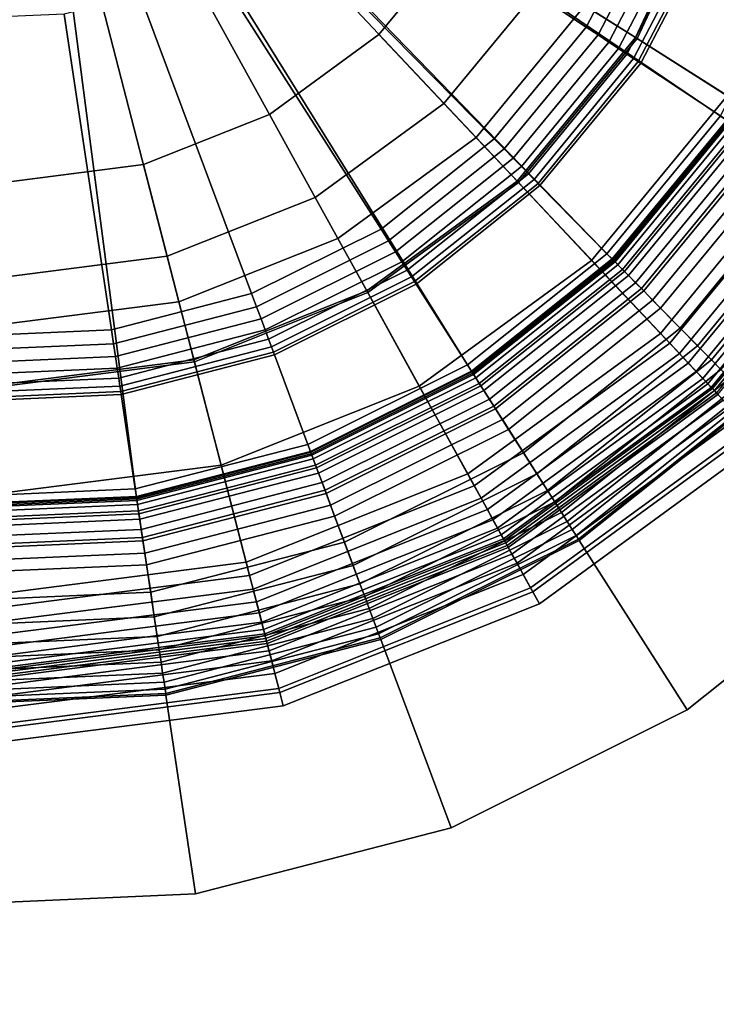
# Model space of a CAD drawing. Extents: x -43.1 to 43.1, y -41.3 to 41.3.
# Tile 104 of 256: x -17.833 to -17.06, y -5.922 to -4.83. Entities that reach past the tile are written whole.
import ezdxf

# ---------------------------------------------------------------- set-up
doc = ezdxf.new("R2010")
doc.units = 0
for name, color, linetype in [('LAMP', 7, 'CONTINUOUS'), ('LAMP_SUPPORT', 18, 'CONTINUOUS'), ('METAL_BASE', 254, 'CONTINUOUS')]:
    doc.layers.add(name, color=color, linetype=linetype)

msp = doc.modelspace()

# ---------------------------------------------------------------- linework, layer by layer
at = {"layer": 'LAMP'}
for points in [[(-17.5562, -4.9353, 52.4972), (-17.696, -4.9909, 52.4972), (-17.8452, -5.01, 52.4972), (-17.8463, -4.4098, 52.4972)], [(-17.4802, -5.0729, 49.367), (-17.3268, -4.961, 49.367), (-17.8463, -4.4098, 49.367), (-17.6566, -5.1431, 49.367)], [(-17.4347, -4.8466, 52.4972), (-17.5562, -4.9353, 52.4972), (-17.8463, -4.4098, 52.4972), (-17.339, -4.7305, 52.4972)], [(-17.2061, -4.8145, 49.367), (-17.1255, -4.6426, 49.367), (-17.8463, -4.4098, 49.367), (-17.3268, -4.961, 49.367)], [(-17.6566, -5.1431, 49.367), (-17.8463, -4.4098, 49.367), (-17.845, -5.1672, 49.367)], [(-17.0623, -4.663, 52.4176), (-17.1499, -4.85, 52.4176), (-17.2501, -4.7867, 52.4759), (-17.1751, -4.6266, 52.4759)], [(-17.1255, -4.6426, 49.367), (-17.2061, -4.8145, 49.367), (-17.1481, -4.8512, 49.8664), (-17.0603, -4.6637, 49.8664)], [(-16.9476, -4.7001, 52.3306), (-17.048, -4.9145, 52.3306), (-17.1499, -4.85, 52.4176), (-17.0623, -4.663, 52.4176)], [(-17.0603, -4.6637, 49.8664), (-17.1481, -4.8512, 49.8664), (-16.9411, -4.982, 49.8588), (-16.8273, -4.7389, 49.8588)], [(-17.2501, -4.7867, 52.4759), (-17.3626, -4.9231, 52.4759), (-17.4347, -4.8466, 52.4972), (-17.339, -4.7305, 52.4972)], [(-17.1499, -4.85, 52.4176), (-17.2813, -5.0094, 52.4176), (-17.3626, -4.9231, 52.4759), (-17.2501, -4.7867, 52.4759)], [(-17.2061, -4.8145, 49.367), (-17.3268, -4.961, 49.367), (-17.2798, -5.0109, 49.8664), (-17.1481, -4.8512, 49.8664)], [(-17.3626, -4.9231, 52.4759), (-17.5054, -5.0273, 52.4759), (-17.5562, -4.9353, 52.4972), (-17.4347, -4.8466, 52.4972)], [(-17.048, -4.9145, 52.3306), (-17.1986, -5.0971, 52.3306), (-17.2813, -5.0094, 52.4176), (-17.1499, -4.85, 52.4176)], [(-17.1481, -4.8512, 49.8664), (-17.2798, -5.0109, 49.8664), (-17.1119, -5.1891, 49.8588), (-16.9411, -4.982, 49.8588)], [(-17.2813, -5.0094, 52.4176), (-17.4482, -5.131, 52.4176), (-17.5054, -5.0273, 52.4759), (-17.3626, -4.9231, 52.4759)], [(-16.9539, -4.9739, 52.2234), (-17.1223, -5.1781, 52.2234), (-17.1986, -5.0971, 52.3306), (-17.048, -4.9145, 52.3306)], [(-17.5054, -5.0273, 52.4759), (-17.6697, -5.0926, 52.4759), (-17.696, -4.9909, 52.4972), (-17.5562, -4.9353, 52.4972)], [(-17.3268, -4.961, 49.367), (-17.4802, -5.0729, 49.367), (-17.4471, -5.1329, 49.8664), (-17.2798, -5.0109, 49.8664)], [(-16.8773, -5.0224, 52.1042), (-17.0601, -5.2441, 52.1042), (-17.1223, -5.1781, 52.2234), (-16.9539, -4.9739, 52.2234)], [(-16.9411, -4.982, 49.8588), (-17.1119, -5.1891, 49.8588), (-17.1012, -5.2005, 49.8601), (-16.9279, -4.9904, 49.8601)], [(-16.9279, -4.9904, 49.8601), (-17.1012, -5.2005, 49.8601), (-17.0913, -5.211, 49.8647), (-16.9157, -4.9981, 49.8647)], [(-17.6697, -5.0926, 52.4759), (-17.8451, -5.1151, 52.4759), (-17.8452, -5.01, 52.4972), (-17.696, -4.9909, 52.4972)], [(-16.9157, -4.9981, 49.8647), (-17.0913, -5.211, 49.8647), (-17.0825, -5.2203, 49.8722), (-16.9049, -5.0049, 49.8722)], [(-17.1986, -5.0971, 52.3306), (-17.3899, -5.2366, 52.3306), (-17.4482, -5.131, 52.4176), (-17.2813, -5.0094, 52.4176)], [(-17.2798, -5.0109, 49.8664), (-17.4471, -5.1329, 49.8664), (-17.3288, -5.3473, 49.8588), (-17.1119, -5.1891, 49.8588)], [(-16.9049, -5.0049, 49.8722), (-17.0825, -5.2203, 49.8722), (-17.0751, -5.2281, 49.8822), (-16.8959, -5.0106, 49.8822)], [(-16.8959, -5.0106, 49.8822), (-17.0751, -5.2281, 49.8822), (-17.0695, -5.2341, 49.8943), (-16.8889, -5.015, 49.8943)], [(-16.8889, -5.015, 49.8943), (-17.0695, -5.2341, 49.8943), (-17.0659, -5.238, 49.9082), (-16.8844, -5.0179, 49.9082)], [(-16.8844, -5.0179, 49.9082), (-17.0659, -5.238, 49.9082), (-17.0645, -5.2394, 49.9233), (-16.8828, -5.0189, 49.9233)], [(-16.8828, -5.0189, 49.9233), (-17.0645, -5.2394, 49.9233), (-17.0624, -5.2416, 50.1573), (-16.8802, -5.0206, 50.1573)], [(-16.8802, -5.0206, 50.1573), (-17.0624, -5.2416, 50.1573), (-17.0584, -5.2459, 50.4272), (-16.8753, -5.0237, 50.4272)], [(-17.4482, -5.131, 52.4176), (-17.64, -5.2074, 52.4176), (-17.6697, -5.0926, 52.4759), (-17.5054, -5.0273, 52.4759)], [(-17.4802, -5.0729, 49.367), (-17.6566, -5.1431, 49.367), (-17.6395, -5.2095, 49.8664), (-17.4471, -5.1329, 49.8664)], [(-17.64, -5.2074, 52.4176), (-17.8449, -5.2336, 52.4176), (-17.8451, -5.1151, 52.4759), (-17.6697, -5.0926, 52.4759)], [(-17.1223, -5.1781, 52.2234), (-17.3361, -5.334, 52.2234), (-17.3899, -5.2366, 52.3306), (-17.1986, -5.0971, 52.3306)], [(-17.3899, -5.2366, 52.3306), (-17.6098, -5.3241, 52.3306), (-17.64, -5.2074, 52.4176), (-17.4482, -5.131, 52.4176)], [(-17.6566, -5.1431, 49.367), (-17.845, -5.1672, 49.367), (-17.8448, -5.2358, 49.8664), (-17.6395, -5.2095, 49.8664)], [(-17.4471, -5.1329, 49.8664), (-17.6395, -5.2095, 49.8664), (-17.5782, -5.4466, 49.8588), (-17.3288, -5.3473, 49.8588)], [(-17.0601, -5.2441, 52.1042), (-17.2923, -5.4134, 52.1042), (-17.3361, -5.334, 52.2234), (-17.1223, -5.1781, 52.2234)], [(-17.1119, -5.1891, 49.8588), (-17.3288, -5.3473, 49.8588), (-17.3212, -5.361, 49.8601), (-17.1012, -5.2005, 49.8601)], [(-17.6098, -5.3241, 52.3306), (-17.8446, -5.3542, 52.3306), (-17.8449, -5.2336, 52.4176), (-17.64, -5.2074, 52.4176)], [(-17.1012, -5.2005, 49.8601), (-17.3212, -5.361, 49.8601), (-17.3142, -5.3736, 49.8647), (-17.0913, -5.211, 49.8647)], [(-17.6395, -5.2095, 49.8664), (-17.8448, -5.2358, 49.8664), (-17.8444, -5.4807, 49.8588), (-17.5782, -5.4466, 49.8588)], [(-17.0913, -5.211, 49.8647), (-17.3142, -5.3736, 49.8647), (-17.3081, -5.3848, 49.8722), (-17.0825, -5.2203, 49.8722)], [(-17.0825, -5.2203, 49.8722), (-17.3081, -5.3848, 49.8722), (-17.3029, -5.3942, 49.8822), (-17.0751, -5.2281, 49.8822)], [(-17.0751, -5.2281, 49.8822), (-17.3029, -5.3942, 49.8822), (-17.2989, -5.4014, 49.8943), (-17.0695, -5.2341, 49.8943)], [(-17.3361, -5.334, 52.2234), (-17.582, -5.4319, 52.2234), (-17.6098, -5.3241, 52.3306), (-17.3899, -5.2366, 52.3306)], [(-17.0695, -5.2341, 49.8943), (-17.2989, -5.4014, 49.8943), (-17.2963, -5.406, 49.9082), (-17.0659, -5.238, 49.9082)], [(-17.0659, -5.238, 49.9082), (-17.2963, -5.406, 49.9082), (-17.2954, -5.4077, 49.9233), (-17.0645, -5.2394, 49.9233)], [(-17.0645, -5.2394, 49.9233), (-17.2954, -5.4077, 49.9233), (-17.2939, -5.4104, 50.1573), (-17.0624, -5.2416, 50.1573)], [(-17.0624, -5.2416, 50.1573), (-17.2939, -5.4104, 50.1573), (-17.2911, -5.4155, 50.4272), (-17.0584, -5.2459, 50.4272)], [(-17.0199, -5.2868, 51.9815), (-17.264, -5.4647, 51.9815), (-17.2923, -5.4134, 52.1042), (-17.0601, -5.2441, 52.1042)], [(-17.0584, -5.2459, 50.4272), (-17.2911, -5.4155, 50.4272), (-17.287, -5.423, 50.7202), (-17.0526, -5.2521, 50.7202)], [(-17.0526, -5.2521, 50.7202), (-17.287, -5.423, 50.7202), (-17.2814, -5.433, 51.0232), (-17.0447, -5.2604, 51.0232)], [(-17.0447, -5.2604, 51.0232), (-17.2814, -5.433, 51.0232), (-17.2745, -5.4455, 51.3235), (-17.0349, -5.2708, 51.3235)], [(-17.0349, -5.2708, 51.3235), (-17.2745, -5.4455, 51.3235), (-17.2663, -5.4605, 51.6079), (-17.0232, -5.2833, 51.6079)], [(-17.0232, -5.2833, 51.6079), (-17.2663, -5.4605, 51.6079), (-17.2566, -5.4781, 51.8637), (-17.0094, -5.2978, 51.8637)], [(-17.0094, -5.2978, 51.8637), (-17.2566, -5.4781, 51.8637), (-17.264, -5.4647, 51.9815), (-17.0199, -5.2868, 51.9815)], [(-17.582, -5.4319, 52.2234), (-17.8444, -5.4655, 52.2234), (-17.8446, -5.3542, 52.3306), (-17.6098, -5.3241, 52.3306)], [(-17.2923, -5.4134, 52.1042), (-17.5593, -5.5196, 52.1042), (-17.582, -5.4319, 52.2234), (-17.3361, -5.334, 52.2234)], [(-17.3288, -5.3473, 49.8588), (-17.5782, -5.4466, 49.8588), (-17.5743, -5.4617, 49.8601), (-17.3212, -5.361, 49.8601)], [(-17.3212, -5.361, 49.8601), (-17.5743, -5.4617, 49.8601), (-17.5706, -5.4757, 49.8647), (-17.3142, -5.3736, 49.8647)], [(-17.3142, -5.3736, 49.8647), (-17.5706, -5.4757, 49.8647), (-17.5674, -5.488, 49.8722), (-17.3081, -5.3848, 49.8722)], [(-17.3081, -5.3848, 49.8722), (-17.5674, -5.488, 49.8722), (-17.5648, -5.4984, 49.8822), (-17.3029, -5.3942, 49.8822)], [(-17.3029, -5.3942, 49.8822), (-17.5648, -5.4984, 49.8822), (-17.5627, -5.5064, 49.8943), (-17.2989, -5.4014, 49.8943)], [(-17.2989, -5.4014, 49.8943), (-17.5627, -5.5064, 49.8943), (-17.5614, -5.5115, 49.9082), (-17.2963, -5.406, 49.9082)], [(-17.2963, -5.406, 49.9082), (-17.5614, -5.5115, 49.9082), (-17.5609, -5.5134, 49.9233), (-17.2954, -5.4077, 49.9233)], [(-17.2954, -5.4077, 49.9233), (-17.5609, -5.5134, 49.9233), (-17.5601, -5.5164, 50.1573), (-17.2939, -5.4104, 50.1573)], [(-17.2939, -5.4104, 50.1573), (-17.5601, -5.5164, 50.1573), (-17.5587, -5.522, 50.4272), (-17.2911, -5.4155, 50.4272)], [(-17.264, -5.4647, 51.9815), (-17.5446, -5.5764, 51.9815), (-17.5593, -5.5196, 52.1042), (-17.2923, -5.4134, 52.1042)], [(-17.2911, -5.4155, 50.4272), (-17.5587, -5.522, 50.4272), (-17.5565, -5.5303, 50.7202), (-17.287, -5.423, 50.7202)], [(-17.287, -5.423, 50.7202), (-17.5565, -5.5303, 50.7202), (-17.5537, -5.5414, 51.0232), (-17.2814, -5.433, 51.0232)], [(-17.5593, -5.5196, 52.1042), (-17.8443, -5.5562, 52.1042), (-17.8444, -5.4655, 52.2234), (-17.582, -5.4319, 52.2234)], [(-17.2814, -5.433, 51.0232), (-17.5537, -5.5414, 51.0232), (-17.5501, -5.5552, 51.3235), (-17.2745, -5.4455, 51.3235)], [(-17.5782, -5.4466, 49.8588), (-17.8444, -5.4807, 49.8588), (-17.8444, -5.4963, 49.8601), (-17.5743, -5.4617, 49.8601)], [(-17.2745, -5.4455, 51.3235), (-17.5501, -5.5552, 51.3235), (-17.5458, -5.5718, 51.6079), (-17.2663, -5.4605, 51.6079)], [(-17.5743, -5.4617, 49.8601), (-17.8444, -5.4963, 49.8601), (-17.8444, -5.5107, 49.8647), (-17.5706, -5.4757, 49.8647)], [(-17.2663, -5.4605, 51.6079), (-17.5458, -5.5718, 51.6079), (-17.5408, -5.5912, 51.8637), (-17.2566, -5.4781, 51.8637)], [(-17.2566, -5.4781, 51.8637), (-17.5408, -5.5912, 51.8637), (-17.5446, -5.5764, 51.9815), (-17.264, -5.4647, 51.9815)], [(-17.5706, -5.4757, 49.8647), (-17.8444, -5.5107, 49.8647), (-17.8443, -5.5235, 49.8722), (-17.5674, -5.488, 49.8722)], [(-17.5674, -5.488, 49.8722), (-17.8443, -5.5235, 49.8722), (-17.8443, -5.5342, 49.8822), (-17.5648, -5.4984, 49.8822)], [(-17.5648, -5.4984, 49.8822), (-17.8443, -5.5342, 49.8822), (-17.8443, -5.5425, 49.8943), (-17.5627, -5.5064, 49.8943)], [(-17.5627, -5.5064, 49.8943), (-17.8443, -5.5425, 49.8943), (-17.8443, -5.5477, 49.9082), (-17.5614, -5.5115, 49.9082)], [(-17.5614, -5.5115, 49.9082), (-17.8443, -5.5477, 49.9082), (-17.8443, -5.5497, 49.9233), (-17.5609, -5.5134, 49.9233)], [(-17.5609, -5.5134, 49.9233), (-17.8443, -5.5497, 49.9233), (-17.8443, -5.5528, 50.1573), (-17.5601, -5.5164, 50.1573)], [(-17.5601, -5.5164, 50.1573), (-17.8443, -5.5528, 50.1573), (-17.8443, -5.5586, 50.4272), (-17.5587, -5.522, 50.4272)], [(-17.5446, -5.5764, 51.9815), (-17.8442, -5.6148, 51.9815), (-17.8443, -5.5562, 52.1042), (-17.5593, -5.5196, 52.1042)], [(-17.5587, -5.522, 50.4272), (-17.8443, -5.5586, 50.4272), (-17.8443, -5.5672, 50.7202), (-17.5565, -5.5303, 50.7202)], [(-17.5565, -5.5303, 50.7202), (-17.8443, -5.5672, 50.7202), (-17.8443, -5.5786, 51.0232), (-17.5537, -5.5414, 51.0232)], [(-17.5537, -5.5414, 51.0232), (-17.8443, -5.5786, 51.0232), (-17.8442, -5.5928, 51.3235), (-17.5501, -5.5552, 51.3235)], [(-17.5501, -5.5552, 51.3235), (-17.8442, -5.5928, 51.3235), (-17.8442, -5.61, 51.6079), (-17.5458, -5.5718, 51.6079)], [(-17.5458, -5.5718, 51.6079), (-17.8442, -5.61, 51.6079), (-17.8442, -5.63, 51.8637), (-17.5408, -5.5912, 51.8637)], [(-17.5408, -5.5912, 51.8637), (-17.8442, -5.63, 51.8637), (-17.8442, -5.6148, 51.9815), (-17.5446, -5.5764, 51.9815)]]:
    msp.add_3dface(points, dxfattribs=at)
at = {"layer": 'LAMP_SUPPORT'}
for points in [[(-17.8252, -4.4277, 48.7749), (-17.8215, -4.4184, 48.7749), (-17.0478, -4.9422, 48.7749), (-17.1749, -5.0964, 48.7749)], [(-17.8215, -4.4184, 48.7749), (-16.9021, -4.5723, 48.7749), (-16.9555, -4.7649, 48.7749), (-17.0478, -4.9422, 48.7749)], [(-17.8416, -4.4381, 48.7749), (-17.8252, -4.4277, 48.7749), (-17.7038, -5.3601, 48.7749), (-17.9035, -5.3688, 48.7749)], [(-17.8252, -4.4277, 48.7749), (-17.3314, -5.2208, 48.7749), (-17.5103, -5.31, 48.7749), (-17.7038, -5.3601, 48.7749)], [(-17.8252, -4.4277, 48.7749), (-17.1749, -5.0964, 48.7749), (-17.3314, -5.2208, 48.7749)], [(-17.2045, -4.8385, 44.9914), (-17.1303, -4.696, 44.9914), (-17.4598, -4.5662, 44.9914), (-17.4998, -4.643, 44.9914)], [(-17.3066, -4.9624, 44.9914), (-17.2045, -4.8385, 44.9914), (-17.4998, -4.643, 44.9914), (-17.5549, -4.7098, 44.9914)], [(-17.1915, -4.8471, 44.9931), (-17.1159, -4.7017, 44.9931), (-17.1303, -4.696, 44.9914), (-17.2045, -4.8385, 44.9914)], [(-17.1795, -4.855, 44.9979), (-17.1024, -4.707, 44.9979), (-17.1159, -4.7017, 44.9931), (-17.1915, -4.8471, 44.9931)], [(-17.4323, -5.0624, 44.9914), (-17.3066, -4.9624, 44.9914), (-17.5549, -4.7098, 44.9914), (-17.6226, -4.7637, 44.9914)], [(-17.1687, -4.8622, 45.0055), (-17.0904, -4.7118, 45.0055), (-17.1024, -4.707, 44.9979), (-17.1795, -4.855, 44.9979)], [(-17.1594, -4.8683, 45.0155), (-17.08, -4.7158, 45.0155), (-17.0904, -4.7118, 45.0055), (-17.1687, -4.8622, 45.0055)], [(-17.152, -4.8732, 45.0276), (-17.0718, -4.7191, 45.0276), (-17.08, -4.7158, 45.0155), (-17.1594, -4.8683, 45.0155)], [(-17.1468, -4.8767, 45.0415), (-17.066, -4.7214, 45.0415), (-17.0718, -4.7191, 45.0276), (-17.152, -4.8732, 45.0276)], [(-17.1441, -4.8785, 45.0568), (-17.0629, -4.7226, 45.0568), (-17.066, -4.7214, 45.0415), (-17.1468, -4.8767, 45.0415)], [(-17.0557, -4.937, 46.0789), (-16.9643, -4.7614, 46.0789), (-17.0629, -4.7226, 45.0568), (-17.1441, -4.8785, 45.0568)], [(-17.5761, -5.134, 44.9914), (-17.4323, -5.0624, 44.9914), (-17.6226, -4.7637, 44.9914), (-17.7001, -4.8023, 44.9914)], [(-17.7315, -5.1742, 44.9914), (-17.5761, -5.134, 44.9914), (-17.7001, -4.8023, 44.9914), (-17.7839, -4.824, 44.9914)], [(-17.892, -5.1812, 44.9914), (-17.7315, -5.1742, 44.9914), (-17.7839, -4.824, 44.9914), (-17.8704, -4.8278, 44.9914)], [(-17.2957, -4.9735, 44.9931), (-17.1915, -4.8471, 44.9931), (-17.2045, -4.8385, 44.9914), (-17.3066, -4.9624, 44.9914)], [(-17.2856, -4.9838, 44.9979), (-17.1795, -4.855, 44.9979), (-17.1915, -4.8471, 44.9931), (-17.2957, -4.9735, 44.9931)], [(-17.2765, -4.993, 45.0055), (-17.1687, -4.8622, 45.0055), (-17.1795, -4.855, 44.9979), (-17.2856, -4.9838, 44.9979)], [(-17.2687, -5.001, 45.0155), (-17.1594, -4.8683, 45.0155), (-17.1687, -4.8622, 45.0055), (-17.2765, -4.993, 45.0055)], [(-17.2625, -5.0073, 45.0276), (-17.152, -4.8732, 45.0276), (-17.1594, -4.8683, 45.0155), (-17.2687, -5.001, 45.0155)], [(-17.2581, -5.0117, 45.0415), (-17.1468, -4.8767, 45.0415), (-17.152, -4.8732, 45.0276), (-17.2625, -5.0073, 45.0276)], [(-17.2559, -5.0141, 45.0568), (-17.1441, -4.8785, 45.0568), (-17.1468, -4.8767, 45.0415), (-17.2581, -5.0117, 45.0415)], [(-17.1816, -5.0897, 46.0789), (-17.0557, -4.937, 46.0789), (-17.1441, -4.8785, 45.0568), (-17.2559, -5.0141, 45.0568)], [(-17.1757, -5.0956, 46.0942), (-17.0487, -4.9416, 46.0942), (-17.0557, -4.937, 46.0789), (-17.1816, -5.0897, 46.0789)], [(-17.1622, -5.1094, 46.1081), (-17.0326, -4.9522, 46.1081), (-17.0487, -4.9416, 46.0942), (-17.1757, -5.0956, 46.0942)], [(-17.1749, -5.0964, 48.7749), (-17.0478, -4.9422, 48.7749), (-17.0464, -4.9431, 49.6786), (-17.1738, -5.0976, 49.6786)], [(-17.1738, -5.0976, 49.6786), (-17.0464, -4.9431, 49.6786), (-17.0451, -4.944, 49.6925), (-17.1726, -5.0988, 49.6925)], [(-17.1726, -5.0988, 49.6925), (-17.0451, -4.944, 49.6925), (-17.0412, -4.9465, 49.7054), (-17.1694, -5.102, 49.7054)], [(-17.1694, -5.102, 49.7054), (-17.0412, -4.9465, 49.7054), (-17.0352, -4.9505, 49.7167), (-17.1644, -5.1072, 49.7167)], [(-17.1644, -5.1072, 49.7167), (-17.0352, -4.9505, 49.7167), (-17.0273, -4.9557, 49.7261), (-17.1577, -5.1139, 49.7261)], [(-17.1434, -5.1285, 46.1202), (-17.0103, -4.967, 46.1202), (-17.0326, -4.9522, 46.1081), (-17.1622, -5.1094, 46.1081)], [(-17.1577, -5.1139, 49.7261), (-17.0273, -4.9557, 49.7261), (-17.0179, -4.962, 49.7333), (-17.1498, -5.122, 49.7333)], [(-17.424, -5.0755, 44.9931), (-17.2957, -4.9735, 44.9931), (-17.3066, -4.9624, 44.9914), (-17.4323, -5.0624, 44.9914)], [(-17.1498, -5.122, 49.7333), (-17.0179, -4.962, 49.7333), (-17.0072, -4.969, 49.7378), (-17.1408, -5.1311, 49.7378)], [(-17.122, -5.1503, 46.1302), (-16.9848, -4.9839, 46.1302), (-17.0103, -4.967, 46.1202), (-17.1434, -5.1285, 46.1202)], [(-17.4162, -5.0877, 44.9979), (-17.2856, -4.9838, 44.9979), (-17.2957, -4.9735, 44.9931), (-17.424, -5.0755, 44.9931)], [(-17.1408, -5.1311, 49.7378), (-17.0072, -4.969, 49.7378), (-16.9956, -4.9767, 49.7394), (-17.1311, -5.1411, 49.7394)], [(-17.1311, -5.1411, 49.7394), (-16.9956, -4.9767, 49.7394), (-16.9178, -5.0282, 49.7394), (-17.0657, -5.2076, 49.7394)], [(-17.4092, -5.0986, 45.0055), (-17.2765, -4.993, 45.0055), (-17.2856, -4.9838, 44.9979), (-17.4162, -5.0877, 44.9979)], [(-17.1004, -5.1723, 46.1378), (-16.9591, -5.0009, 46.1378), (-16.9848, -4.9839, 46.1302), (-17.122, -5.1503, 46.1302)], [(-17.4033, -5.108, 45.0155), (-17.2687, -5.001, 45.0155), (-17.2765, -4.993, 45.0055), (-17.4092, -5.0986, 45.0055)], [(-17.3985, -5.1154, 45.0276), (-17.2625, -5.0073, 45.0276), (-17.2687, -5.001, 45.0155), (-17.4033, -5.108, 45.0155)], [(-17.0811, -5.1919, 46.1425), (-16.9361, -5.0161, 46.1425), (-16.9591, -5.0009, 46.1378), (-17.1004, -5.1723, 46.1378)], [(-17.3952, -5.1207, 45.0415), (-17.2581, -5.0117, 45.0415), (-17.2625, -5.0073, 45.0276), (-17.3985, -5.1154, 45.0276)], [(-17.3934, -5.1235, 45.0568), (-17.2559, -5.0141, 45.0568), (-17.2581, -5.0117, 45.0415), (-17.3952, -5.1207, 45.0415)], [(-17.3364, -5.2129, 46.0789), (-17.1816, -5.0897, 46.0789), (-17.2559, -5.0141, 45.0568), (-17.3934, -5.1235, 45.0568)], [(-17.0657, -5.2076, 46.1442), (-16.9178, -5.0282, 46.1442), (-16.9361, -5.0161, 46.1425), (-17.0811, -5.1919, 46.1425)], [(-17.0551, -5.2183, 46.146), (-16.9053, -5.0365, 46.146), (-16.9178, -5.0282, 46.1442), (-17.0657, -5.2076, 46.1442)], [(-17.0657, -5.2076, 49.7394), (-16.9178, -5.0282, 49.7394), (-16.9053, -5.0365, 49.7377), (-17.0551, -5.2183, 49.7377)], [(-17.5706, -5.1486, 44.9931), (-17.424, -5.0755, 44.9931), (-17.4323, -5.0624, 44.9914), (-17.5761, -5.134, 44.9914)], [(-17.5655, -5.1621, 44.9979), (-17.4162, -5.0877, 44.9979), (-17.424, -5.0755, 44.9931), (-17.5706, -5.1486, 44.9931)], [(-17.561, -5.1743, 45.0055), (-17.4092, -5.0986, 45.0055), (-17.4162, -5.0877, 44.9979), (-17.5655, -5.1621, 44.9979)], [(-17.5571, -5.1847, 45.0155), (-17.4033, -5.108, 45.0155), (-17.4092, -5.0986, 45.0055), (-17.561, -5.1743, 45.0055)], [(-17.332, -5.2199, 46.0942), (-17.1757, -5.0956, 46.0942), (-17.1816, -5.0897, 46.0789), (-17.3364, -5.2129, 46.0789)], [(-17.3216, -5.2362, 46.1081), (-17.1622, -5.1094, 46.1081), (-17.1757, -5.0956, 46.0942), (-17.332, -5.2199, 46.0942)], [(-17.3314, -5.2208, 48.7749), (-17.1749, -5.0964, 48.7749), (-17.1738, -5.0976, 49.6786), (-17.3305, -5.2222, 49.6786)], [(-17.3305, -5.2222, 49.6786), (-17.1738, -5.0976, 49.6786), (-17.1726, -5.0988, 49.6925), (-17.3296, -5.2236, 49.6925)], [(-17.3296, -5.2236, 49.6925), (-17.1726, -5.0988, 49.6925), (-17.1694, -5.102, 49.7054), (-17.3271, -5.2275, 49.7054)], [(-17.554, -5.193, 45.0276), (-17.3985, -5.1154, 45.0276), (-17.4033, -5.108, 45.0155), (-17.5571, -5.1847, 45.0155)], [(-17.3271, -5.2275, 49.7054), (-17.1694, -5.102, 49.7054), (-17.1644, -5.1072, 49.7167), (-17.3233, -5.2336, 49.7167)], [(-17.3233, -5.2336, 49.7167), (-17.1644, -5.1072, 49.7167), (-17.1577, -5.1139, 49.7261), (-17.3182, -5.2415, 49.7261)], [(-17.3072, -5.2588, 46.1202), (-17.1434, -5.1285, 46.1202), (-17.1622, -5.1094, 46.1081), (-17.3216, -5.2362, 46.1081)], [(-17.5518, -5.1988, 45.0415), (-17.3952, -5.1207, 45.0415), (-17.3985, -5.1154, 45.0276), (-17.554, -5.193, 45.0276)], [(-17.5507, -5.2019, 45.0568), (-17.3934, -5.1235, 45.0568), (-17.3952, -5.1207, 45.0415), (-17.5518, -5.1988, 45.0415)], [(-17.3182, -5.2415, 49.7261), (-17.1577, -5.1139, 49.7261), (-17.1498, -5.122, 49.7333), (-17.3121, -5.2511, 49.7333)], [(-17.5136, -5.3012, 46.0789), (-17.3364, -5.2129, 46.0789), (-17.3934, -5.1235, 45.0568), (-17.5507, -5.2019, 45.0568)], [(-17.3121, -5.2511, 49.7333), (-17.1498, -5.122, 49.7333), (-17.1408, -5.1311, 49.7378), (-17.3052, -5.2619, 49.7378)], [(-17.2908, -5.2846, 46.1302), (-17.122, -5.1503, 46.1302), (-17.1434, -5.1285, 46.1202), (-17.3072, -5.2588, 46.1202)], [(-17.3052, -5.2619, 49.7378), (-17.1408, -5.1311, 49.7378), (-17.1311, -5.1411, 49.7394), (-17.2977, -5.2737, 49.7394)], [(-17.7292, -5.1896, 44.9931), (-17.5706, -5.1486, 44.9931), (-17.5761, -5.134, 44.9914), (-17.7315, -5.1742, 44.9914)], [(-17.2977, -5.2737, 49.7394), (-17.1311, -5.1411, 49.7394), (-17.0657, -5.2076, 49.7394), (-17.2476, -5.3523, 49.7394)], [(-17.7271, -5.2039, 44.9979), (-17.5655, -5.1621, 44.9979), (-17.5706, -5.1486, 44.9931), (-17.7292, -5.1896, 44.9931)], [(-17.2742, -5.3106, 46.1378), (-17.1004, -5.1723, 46.1378), (-17.122, -5.1503, 46.1302), (-17.2908, -5.2846, 46.1302)], [(-17.7252, -5.2167, 45.0055), (-17.561, -5.1743, 45.0055), (-17.5655, -5.1621, 44.9979), (-17.7271, -5.2039, 44.9979)], [(-17.8929, -5.1968, 44.9931), (-17.7292, -5.1896, 44.9931), (-17.7315, -5.1742, 44.9914), (-17.892, -5.1812, 44.9914)], [(-17.7235, -5.2277, 45.0155), (-17.5571, -5.1847, 45.0155), (-17.561, -5.1743, 45.0055), (-17.7252, -5.2167, 45.0055)], [(-17.2594, -5.3338, 46.1425), (-17.0811, -5.1919, 46.1425), (-17.1004, -5.1723, 46.1378), (-17.2742, -5.3106, 46.1378)], [(-17.7222, -5.2365, 45.0276), (-17.554, -5.193, 45.0276), (-17.5571, -5.1847, 45.0155), (-17.7235, -5.2277, 45.0155)], [(-17.8938, -5.2112, 44.9979), (-17.7271, -5.2039, 44.9979), (-17.7292, -5.1896, 44.9931), (-17.8929, -5.1968, 44.9931)], [(-17.7213, -5.2427, 45.0415), (-17.5518, -5.1988, 45.0415), (-17.554, -5.193, 45.0276), (-17.7222, -5.2365, 45.0276)], [(-17.2476, -5.3523, 46.1442), (-17.0657, -5.2076, 46.1442), (-17.0811, -5.1919, 46.1425), (-17.2594, -5.3338, 46.1425)], [(-17.8946, -5.2241, 45.0055), (-17.7252, -5.2167, 45.0055), (-17.7271, -5.2039, 44.9979), (-17.8938, -5.2112, 44.9979)], [(-17.7208, -5.2459, 45.0568), (-17.5507, -5.2019, 45.0568), (-17.5518, -5.1988, 45.0415), (-17.7213, -5.2427, 45.0415)], [(-17.7052, -5.3507, 46.0789), (-17.5136, -5.3012, 46.0789), (-17.5507, -5.2019, 45.0568), (-17.7208, -5.2459, 45.0568)], [(-17.2395, -5.365, 46.146), (-17.0551, -5.2183, 46.146), (-17.0657, -5.2076, 46.1442), (-17.2476, -5.3523, 46.1442)], [(-17.2476, -5.3523, 49.7394), (-17.0657, -5.2076, 49.7394), (-17.0551, -5.2183, 49.7377), (-17.2395, -5.365, 49.7377)], [(-17.8953, -5.2352, 45.0155), (-17.7235, -5.2277, 45.0155), (-17.7252, -5.2167, 45.0055), (-17.8946, -5.2241, 45.0055)], [(-17.5106, -5.309, 46.0942), (-17.332, -5.2199, 46.0942), (-17.3364, -5.2129, 46.0789), (-17.5136, -5.3012, 46.0789)], [(-17.5039, -5.3271, 46.1081), (-17.3216, -5.2362, 46.1081), (-17.332, -5.2199, 46.0942), (-17.5106, -5.309, 46.0942)], [(-17.2321, -5.3766, 46.1509), (-17.0455, -5.2282, 46.1509), (-17.0551, -5.2183, 46.146), (-17.2395, -5.365, 46.146)], [(-17.2395, -5.365, 49.7377), (-17.0551, -5.2183, 49.7377), (-17.0455, -5.2282, 49.7328), (-17.2321, -5.3766, 49.7328)], [(-17.8958, -5.2441, 45.0276), (-17.7222, -5.2365, 45.0276), (-17.7235, -5.2277, 45.0155), (-17.8953, -5.2352, 45.0155)], [(-17.5103, -5.31, 48.7749), (-17.3314, -5.2208, 48.7749), (-17.3305, -5.2222, 49.6786), (-17.5097, -5.3116, 49.6786)], [(-17.5097, -5.3116, 49.6786), (-17.3305, -5.2222, 49.6786), (-17.3296, -5.2236, 49.6925), (-17.5091, -5.3131, 49.6925)], [(-17.5091, -5.3131, 49.6925), (-17.3296, -5.2236, 49.6925), (-17.3271, -5.2275, 49.7054), (-17.5075, -5.3174, 49.7054)], [(-17.5075, -5.3174, 49.7054), (-17.3271, -5.2275, 49.7054), (-17.3233, -5.2336, 49.7167), (-17.505, -5.3242, 49.7167)], [(-17.2256, -5.3869, 46.1587), (-17.0369, -5.2369, 46.1587), (-17.0455, -5.2282, 46.1509), (-17.2321, -5.3766, 46.1509)], [(-17.2321, -5.3766, 49.7328), (-17.0455, -5.2282, 49.7328), (-17.0369, -5.2369, 49.725), (-17.2256, -5.3869, 49.725)], [(-17.8962, -5.2503, 45.0415), (-17.7213, -5.2427, 45.0415), (-17.7222, -5.2365, 45.0276), (-17.8958, -5.2441, 45.0276)], [(-17.505, -5.3242, 49.7167), (-17.3233, -5.2336, 49.7167), (-17.3182, -5.2415, 49.7261), (-17.5017, -5.333, 49.7261)], [(-17.4945, -5.3521, 46.1202), (-17.3072, -5.2588, 46.1202), (-17.3216, -5.2362, 46.1081), (-17.5039, -5.3271, 46.1081)], [(-17.5017, -5.333, 49.7261), (-17.3182, -5.2415, 49.7261), (-17.3121, -5.2511, 49.7333), (-17.4977, -5.3436, 49.7333)], [(-17.2201, -5.3955, 46.1688), (-17.0298, -5.2441, 46.1688), (-17.0369, -5.2369, 46.1587), (-17.2256, -5.3869, 46.1587)], [(-17.2256, -5.3869, 49.725), (-17.0369, -5.2369, 49.725), (-17.0298, -5.2441, 49.7148), (-17.2201, -5.3955, 49.7148)], [(-17.9029, -5.3594, 46.0789), (-17.7052, -5.3507, 46.0789), (-17.7208, -5.2459, 45.0568), (-17.8964, -5.2536, 45.0568)], [(-17.8964, -5.2536, 45.0568), (-17.7208, -5.2459, 45.0568), (-17.7213, -5.2427, 45.0415), (-17.8962, -5.2503, 45.0415)], [(-17.4977, -5.3436, 49.7333), (-17.3121, -5.2511, 49.7333), (-17.3052, -5.2619, 49.7378), (-17.4932, -5.3556, 49.7378)], [(-17.2159, -5.4021, 46.181), (-17.0243, -5.2497, 46.181), (-17.0298, -5.2441, 46.1688), (-17.2201, -5.3955, 46.1688)], [(-17.2201, -5.3955, 49.7148), (-17.0298, -5.2441, 49.7148), (-17.0243, -5.2497, 49.7026), (-17.2159, -5.4021, 49.7026)], [(-17.2133, -5.4062, 46.1948), (-17.0209, -5.2532, 46.1948), (-17.0243, -5.2497, 46.181), (-17.2159, -5.4021, 46.181)], [(-17.2159, -5.4021, 49.7026), (-17.0243, -5.2497, 49.7026), (-17.0209, -5.2532, 49.6888), (-17.2133, -5.4062, 49.6888)], [(-17.4838, -5.3808, 46.1302), (-17.2908, -5.2846, 46.1302), (-17.3072, -5.2588, 46.1202), (-17.4945, -5.3521, 46.1202)], [(-17.4932, -5.3556, 49.7378), (-17.3052, -5.2619, 49.7378), (-17.2977, -5.2737, 49.7394), (-17.4883, -5.3687, 49.7394)], [(-17.2123, -5.4077, 46.2099), (-17.0197, -5.2544, 46.2099), (-17.0209, -5.2532, 46.1948), (-17.2133, -5.4062, 46.1948)], [(-17.2133, -5.4062, 49.6888), (-17.0209, -5.2532, 49.6888), (-17.0197, -5.2544, 49.6738), (-17.2123, -5.4077, 49.6738)], [(-17.2123, -5.4077, 49.6738), (-17.0197, -5.2544, 49.6738), (-17.0197, -5.2544, 46.2099), (-17.2123, -5.4077, 46.2099)], [(-17.4883, -5.3687, 49.7394), (-17.2977, -5.2737, 49.7394), (-17.2476, -5.3523, 49.7394), (-17.4557, -5.456, 49.7394)], [(-17.473, -5.4097, 46.1378), (-17.2742, -5.3106, 46.1378), (-17.2908, -5.2846, 46.1302), (-17.4838, -5.3808, 46.1302)], [(-17.7039, -5.359, 46.0942), (-17.5106, -5.309, 46.0942), (-17.5136, -5.3012, 46.0789), (-17.7052, -5.3507, 46.0789)], [(-17.7011, -5.3781, 46.1081), (-17.5039, -5.3271, 46.1081), (-17.5106, -5.309, 46.0942), (-17.7039, -5.359, 46.0942)], [(-17.7038, -5.3601, 48.7749), (-17.5103, -5.31, 48.7749), (-17.5097, -5.3116, 49.6786), (-17.7035, -5.3617, 49.6786)], [(-17.7035, -5.3617, 49.6786), (-17.5097, -5.3116, 49.6786), (-17.5091, -5.3131, 49.6925), (-17.7033, -5.3633, 49.6925)], [(-17.7033, -5.3633, 49.6925), (-17.5091, -5.3131, 49.6925), (-17.5075, -5.3174, 49.7054), (-17.7026, -5.3679, 49.7054)], [(-17.7026, -5.3679, 49.7054), (-17.5075, -5.3174, 49.7054), (-17.505, -5.3242, 49.7167), (-17.7015, -5.375, 49.7167)], [(-17.4634, -5.4355, 46.1425), (-17.2594, -5.3338, 46.1425), (-17.2742, -5.3106, 46.1378), (-17.473, -5.4097, 46.1378)], [(-17.7015, -5.375, 49.7167), (-17.505, -5.3242, 49.7167), (-17.5017, -5.333, 49.7261), (-17.7001, -5.3843, 49.7261)], [(-17.6971, -5.4045, 46.1202), (-17.4945, -5.3521, 46.1202), (-17.5039, -5.3271, 46.1081), (-17.7011, -5.3781, 46.1081)], [(-17.7001, -5.3843, 49.7261), (-17.5017, -5.333, 49.7261), (-17.4977, -5.3436, 49.7333), (-17.6985, -5.3955, 49.7333)], [(-17.4557, -5.456, 46.1442), (-17.2476, -5.3523, 46.1442), (-17.2594, -5.3338, 46.1425), (-17.4634, -5.4355, 46.1425)], [(-17.9034, -5.3677, 46.0942), (-17.7039, -5.359, 46.0942), (-17.7052, -5.3507, 46.0789), (-17.9029, -5.3594, 46.0789)], [(-17.6985, -5.3955, 49.7333), (-17.4977, -5.3436, 49.7333), (-17.4932, -5.3556, 49.7378), (-17.6966, -5.4082, 49.7378)], [(-17.9046, -5.387, 46.1081), (-17.7011, -5.3781, 46.1081), (-17.7039, -5.359, 46.0942), (-17.9034, -5.3677, 46.0942)], [(-17.9036, -5.3704, 49.6786), (-17.7035, -5.3617, 49.6786), (-17.7033, -5.3633, 49.6925), (-17.9037, -5.3721, 49.6925)], [(-17.9035, -5.3688, 48.7749), (-17.7038, -5.3601, 48.7749), (-17.7035, -5.3617, 49.6786), (-17.9036, -5.3704, 49.6786)], [(-17.6926, -5.4348, 46.1302), (-17.4838, -5.3808, 46.1302), (-17.4945, -5.3521, 46.1202), (-17.6971, -5.4045, 46.1202)], [(-17.6966, -5.4082, 49.7378), (-17.4932, -5.3556, 49.7378), (-17.4883, -5.3687, 49.7394), (-17.6945, -5.422, 49.7394)], [(-17.4504, -5.4701, 46.146), (-17.2395, -5.365, 46.146), (-17.2476, -5.3523, 46.1442), (-17.4557, -5.456, 46.1442)], [(-17.4557, -5.456, 49.7394), (-17.2476, -5.3523, 49.7394), (-17.2395, -5.365, 49.7377), (-17.4504, -5.4701, 49.7377)], [(-17.9039, -5.3767, 49.7054), (-17.7026, -5.3679, 49.7054), (-17.7015, -5.375, 49.7167), (-17.9044, -5.3839, 49.7167)], [(-17.9037, -5.3721, 49.6925), (-17.7033, -5.3633, 49.6925), (-17.7026, -5.3679, 49.7054), (-17.9039, -5.3767, 49.7054)], [(-17.6945, -5.422, 49.7394), (-17.4883, -5.3687, 49.7394), (-17.4557, -5.456, 49.7394), (-17.6807, -5.5142, 49.7394)], [(-17.4456, -5.4831, 46.1509), (-17.2321, -5.3766, 46.1509), (-17.2395, -5.365, 46.146), (-17.4504, -5.4701, 46.146)], [(-17.4504, -5.4701, 49.7377), (-17.2395, -5.365, 49.7377), (-17.2321, -5.3766, 49.7328), (-17.4456, -5.4831, 49.7328)], [(-17.9062, -5.4137, 46.1202), (-17.6971, -5.4045, 46.1202), (-17.7011, -5.3781, 46.1081), (-17.9046, -5.387, 46.1081)], [(-17.9044, -5.3839, 49.7167), (-17.7015, -5.375, 49.7167), (-17.7001, -5.3843, 49.7261), (-17.905, -5.3933, 49.7261)], [(-17.688, -5.4653, 46.1378), (-17.473, -5.4097, 46.1378), (-17.4838, -5.3808, 46.1302), (-17.6926, -5.4348, 46.1302)], [(-17.4413, -5.4945, 46.1587), (-17.2256, -5.3869, 46.1587), (-17.2321, -5.3766, 46.1509), (-17.4456, -5.4831, 46.1509)], [(-17.4456, -5.4831, 49.7328), (-17.2321, -5.3766, 49.7328), (-17.2256, -5.3869, 49.725), (-17.4413, -5.4945, 49.725)], [(-17.905, -5.3933, 49.7261), (-17.7001, -5.3843, 49.7261), (-17.6985, -5.3955, 49.7333), (-17.9056, -5.4046, 49.7333)], [(-17.4377, -5.504, 46.1688), (-17.2201, -5.3955, 46.1688), (-17.2256, -5.3869, 46.1587), (-17.4413, -5.4945, 46.1587)], [(-17.4413, -5.4945, 49.725), (-17.2256, -5.3869, 49.725), (-17.2201, -5.3955, 49.7148), (-17.4377, -5.504, 49.7148)], [(-17.9081, -5.4442, 46.1302), (-17.6926, -5.4348, 46.1302), (-17.6971, -5.4045, 46.1202), (-17.9062, -5.4137, 46.1202)], [(-17.9056, -5.4046, 49.7333), (-17.6985, -5.3955, 49.7333), (-17.6966, -5.4082, 49.7378), (-17.9064, -5.4174, 49.7378)], [(-17.435, -5.5113, 46.181), (-17.2159, -5.4021, 46.181), (-17.2201, -5.3955, 46.1688), (-17.4377, -5.504, 46.1688)], [(-17.4377, -5.504, 49.7148), (-17.2201, -5.3955, 49.7148), (-17.2159, -5.4021, 49.7026), (-17.435, -5.5113, 49.7026)], [(-17.4333, -5.5159, 46.1948), (-17.2133, -5.4062, 46.1948), (-17.2159, -5.4021, 46.181), (-17.435, -5.5113, 46.181)], [(-17.435, -5.5113, 49.7026), (-17.2159, -5.4021, 49.7026), (-17.2133, -5.4062, 49.6888), (-17.4333, -5.5159, 49.6888)], [(-17.9064, -5.4174, 49.7378), (-17.6966, -5.4082, 49.7378), (-17.6945, -5.422, 49.7394), (-17.9073, -5.4313, 49.7394)], [(-17.684, -5.4925, 46.1425), (-17.4634, -5.4355, 46.1425), (-17.473, -5.4097, 46.1378), (-17.688, -5.4653, 46.1378)], [(-17.4327, -5.5175, 46.2099), (-17.2123, -5.4077, 46.2099), (-17.2133, -5.4062, 46.1948), (-17.4333, -5.5159, 46.1948)], [(-17.4333, -5.5159, 49.6888), (-17.2133, -5.4062, 49.6888), (-17.2123, -5.4077, 49.6738), (-17.4327, -5.5175, 49.6738)], [(-17.4327, -5.5175, 49.6738), (-17.2123, -5.4077, 49.6738), (-17.2123, -5.4077, 46.2099), (-17.4327, -5.5175, 46.2099)], [(-17.9073, -5.4313, 49.7394), (-17.6945, -5.422, 49.7394), (-17.6807, -5.5142, 49.7394), (-17.913, -5.5244, 49.7394)], [(-17.9099, -5.475, 46.1378), (-17.688, -5.4653, 46.1378), (-17.6926, -5.4348, 46.1302), (-17.9081, -5.4442, 46.1302)], [(-17.6807, -5.5142, 46.1442), (-17.4557, -5.456, 46.1442), (-17.4634, -5.4355, 46.1425), (-17.684, -5.4925, 46.1425)], [(-17.6785, -5.5291, 46.146), (-17.4504, -5.4701, 46.146), (-17.4557, -5.456, 46.1442), (-17.6807, -5.5142, 46.1442)], [(-17.6807, -5.5142, 49.7394), (-17.4557, -5.456, 49.7394), (-17.4504, -5.4701, 49.7377), (-17.6785, -5.5291, 49.7377)], [(-17.9116, -5.5025, 46.1425), (-17.684, -5.4925, 46.1425), (-17.688, -5.4653, 46.1378), (-17.9099, -5.475, 46.1378)], [(-17.6765, -5.5428, 46.1509), (-17.4456, -5.4831, 46.1509), (-17.4504, -5.4701, 46.146), (-17.6785, -5.5291, 46.146)], [(-17.6785, -5.5291, 49.7377), (-17.4504, -5.4701, 49.7377), (-17.4456, -5.4831, 49.7328), (-17.6765, -5.5428, 49.7328)], [(-17.913, -5.5244, 46.1442), (-17.6807, -5.5142, 46.1442), (-17.684, -5.4925, 46.1425), (-17.9116, -5.5025, 46.1425)], [(-17.6747, -5.5548, 46.1587), (-17.4413, -5.4945, 46.1587), (-17.4456, -5.4831, 46.1509), (-17.6765, -5.5428, 46.1509)], [(-17.6765, -5.5428, 49.7328), (-17.4456, -5.4831, 49.7328), (-17.4413, -5.4945, 49.725), (-17.6747, -5.5548, 49.725)], [(-17.6732, -5.5649, 46.1688), (-17.4377, -5.504, 46.1688), (-17.4413, -5.4945, 46.1587), (-17.6747, -5.5548, 46.1587)], [(-17.6747, -5.5548, 49.725), (-17.4413, -5.4945, 49.725), (-17.4377, -5.504, 49.7148), (-17.6732, -5.5649, 49.7148)], [(-17.9139, -5.5394, 46.146), (-17.6785, -5.5291, 46.146), (-17.6807, -5.5142, 46.1442), (-17.913, -5.5244, 46.1442)], [(-17.913, -5.5244, 49.7394), (-17.6807, -5.5142, 49.7394), (-17.6785, -5.5291, 49.7377), (-17.9139, -5.5394, 49.7377)], [(-17.672, -5.5726, 46.181), (-17.435, -5.5113, 46.181), (-17.4377, -5.504, 46.1688), (-17.6732, -5.5649, 46.1688)], [(-17.6732, -5.5649, 49.7148), (-17.4377, -5.504, 49.7148), (-17.435, -5.5113, 49.7026), (-17.672, -5.5726, 49.7026)], [(-17.6713, -5.5775, 46.1948), (-17.4333, -5.5159, 46.1948), (-17.435, -5.5113, 46.181), (-17.672, -5.5726, 46.181)], [(-17.672, -5.5726, 49.7026), (-17.435, -5.5113, 49.7026), (-17.4333, -5.5159, 49.6888), (-17.6713, -5.5775, 49.6888)], [(-17.671, -5.5792, 46.2099), (-17.4327, -5.5175, 46.2099), (-17.4333, -5.5159, 46.1948), (-17.6713, -5.5775, 46.1948)], [(-17.6713, -5.5775, 49.6888), (-17.4333, -5.5159, 49.6888), (-17.4327, -5.5175, 49.6738), (-17.671, -5.5792, 49.6738)], [(-17.671, -5.5792, 49.6738), (-17.4327, -5.5175, 49.6738), (-17.4327, -5.5175, 46.2099), (-17.671, -5.5792, 46.2099)], [(-17.9147, -5.5532, 46.1509), (-17.6765, -5.5428, 46.1509), (-17.6785, -5.5291, 46.146), (-17.9139, -5.5394, 46.146)], [(-17.9139, -5.5394, 49.7377), (-17.6785, -5.5291, 49.7377), (-17.6765, -5.5428, 49.7328), (-17.9147, -5.5532, 49.7328)], [(-17.9155, -5.5654, 46.1587), (-17.6747, -5.5548, 46.1587), (-17.6765, -5.5428, 46.1509), (-17.9147, -5.5532, 46.1509)], [(-17.9147, -5.5532, 49.7328), (-17.6765, -5.5428, 49.7328), (-17.6747, -5.5548, 49.725), (-17.9155, -5.5654, 49.725)], [(-17.9161, -5.5755, 46.1688), (-17.6732, -5.5649, 46.1688), (-17.6747, -5.5548, 46.1587), (-17.9155, -5.5654, 46.1587)], [(-17.9155, -5.5654, 49.725), (-17.6747, -5.5548, 49.725), (-17.6732, -5.5649, 49.7148), (-17.9161, -5.5755, 49.7148)], [(-17.9166, -5.5832, 46.181), (-17.672, -5.5726, 46.181), (-17.6732, -5.5649, 46.1688), (-17.9161, -5.5755, 46.1688)], [(-17.9161, -5.5755, 49.7148), (-17.6732, -5.5649, 49.7148), (-17.672, -5.5726, 49.7026), (-17.9166, -5.5832, 49.7026)], [(-17.917, -5.5899, 46.2099), (-17.671, -5.5792, 46.2099), (-17.6713, -5.5775, 46.1948), (-17.9169, -5.5882, 46.1948)], [(-17.9169, -5.5882, 49.6888), (-17.6713, -5.5775, 49.6888), (-17.671, -5.5792, 49.6738), (-17.917, -5.5899, 49.6738)], [(-17.917, -5.5899, 49.6738), (-17.671, -5.5792, 49.6738), (-17.671, -5.5792, 46.2099), (-17.917, -5.5899, 46.2099)], [(-17.9169, -5.5882, 46.1948), (-17.6713, -5.5775, 46.1948), (-17.672, -5.5726, 46.181), (-17.9166, -5.5832, 46.181)], [(-17.9166, -5.5832, 49.7026), (-17.672, -5.5726, 49.7026), (-17.6713, -5.5775, 49.6888), (-17.9169, -5.5882, 49.6888)]]:
    msp.add_3dface(points, dxfattribs=at)
at = {"layer": 'METAL_BASE'}
for points in [[(-26.1197, -19.9225, 20.447), (-26.1419, -19.8939, 20.312), (-1.468, -0.7437, 20.312), (-1.4459, -0.7723, 20.447)], [(-26.1419, -19.8939, 20.312), (-26.1197, -19.9225, 20.1769), (-1.4459, -0.7723, 20.1769), (-1.468, -0.7437, 20.312)], [(-26.0591, -20.0006, 20.5459), (-26.1197, -19.9225, 20.447), (-1.4459, -0.7723, 20.447), (-1.3852, -0.8504, 20.5459)], [(-26.1197, -19.9225, 20.1769), (-26.0591, -20.0006, 20.0781), (-1.3852, -0.8504, 20.0781), (-1.4459, -0.7723, 20.1769)], [(-25.9763, -20.1073, 20.5821), (-26.0591, -20.0006, 20.5459), (-1.3852, -0.8504, 20.5459), (-1.3024, -0.9571, 20.5821)], [(-26.0591, -20.0006, 20.0781), (-25.9763, -20.1073, 20.0419), (-1.3024, -0.9571, 20.0419), (-1.3852, -0.8504, 20.0781)], [(-25.8935, -20.214, 20.5459), (-25.9763, -20.1073, 20.5821), (-1.3024, -0.9571, 20.5821), (-1.2196, -1.0637, 20.5459)], [(-25.9763, -20.1073, 20.0419), (-25.8935, -20.214, 20.0781), (-1.2196, -1.0637, 20.0781), (-1.3024, -0.9571, 20.0419)], [(-27.3869, -31.72, 30.241), (-27.4144, -31.6965, 30.106), (-1.2503, -1.0623, 30.106), (-1.2228, -1.0858, 30.241)], [(-27.4144, -31.6965, 30.106), (-27.3869, -31.72, 29.9709), (-1.2228, -1.0858, 29.9709), (-1.2503, -1.0623, 30.106)], [(-25.8329, -20.2921, 20.447), (-25.8935, -20.214, 20.5459), (-1.2196, -1.0637, 20.5459), (-1.159, -1.1418, 20.447)], [(-25.8935, -20.214, 20.0781), (-25.8329, -20.2921, 20.1769), (-1.159, -1.1418, 20.1769), (-1.2196, -1.0637, 20.0781)], [(-27.3117, -31.7842, 30.3399), (-27.3869, -31.72, 30.241), (-1.2228, -1.0858, 30.241), (-1.1476, -1.15, 30.3399)], [(-27.3869, -31.72, 29.9709), (-27.3117, -31.7842, 29.872), (-1.1476, -1.15, 29.872), (-1.2228, -1.0858, 29.9709)], [(-25.8107, -20.3207, 20.312), (-25.8329, -20.2921, 20.447), (-1.159, -1.1418, 20.447), (-1.1368, -1.1704, 20.312)], [(-25.8329, -20.2921, 20.1769), (-25.8107, -20.3207, 20.312), (-1.1368, -1.1704, 20.312), (-1.159, -1.1418, 20.1769)], [(-27.209, -31.8719, 30.3761), (-27.3117, -31.7842, 30.3399), (-1.1476, -1.15, 30.3399), (-1.0449, -1.2377, 30.3761)], [(-27.3117, -31.7842, 29.872), (-27.209, -31.8719, 29.8358), (-1.0449, -1.2377, 29.8358), (-1.1476, -1.15, 29.872)], [(-27.1063, -31.9597, 30.3399), (-27.209, -31.8719, 30.3761), (-1.0449, -1.2377, 30.3761), (-0.9422, -1.3254, 30.3399)], [(-27.209, -31.8719, 29.8358), (-27.1063, -31.9597, 29.872), (-0.9422, -1.3254, 29.872), (-1.0449, -1.2377, 29.8358)], [(-27.0311, -32.0239, 30.241), (-27.1063, -31.9597, 30.3399), (-0.9422, -1.3254, 30.3399), (-0.867, -1.3896, 30.241)], [(-27.1063, -31.9597, 29.872), (-27.0311, -32.0239, 29.9709), (-0.867, -1.3896, 29.9709), (-0.9422, -1.3254, 29.872)], [(-27.0036, -32.0474, 30.106), (-27.0311, -32.0239, 30.241), (-0.867, -1.3896, 30.241), (-0.8395, -1.4131, 30.106)], [(-27.0311, -32.0239, 29.9709), (-27.0036, -32.0474, 30.106), (-0.8395, -1.4131, 30.106), (-0.867, -1.3896, 29.9709)], [(-17.2123, -5.4077, 47.0545), (-17.0197, -5.2544, 47.0545), (-17.0197, -5.2544, 47.9415), (-17.2123, -5.4077, 47.9415)], [(-17.2123, -5.4077, 47.0545), (-17.0925, -5.5957, 47.0545), (-16.8634, -5.4135, 47.0545), (-17.0197, -5.2544, 47.0545)], [(-17.0197, -5.2544, 47.9415), (-16.8634, -5.4135, 47.9415), (-17.0925, -5.5957, 47.9415), (-17.2123, -5.4077, 47.9415)], [(-17.4327, -5.5175, 47.0545), (-17.2123, -5.4077, 47.0545), (-17.2123, -5.4077, 47.9415), (-17.4327, -5.5175, 47.9415)], [(-17.4327, -5.5175, 47.0545), (-17.3546, -5.7264, 47.0545), (-17.0925, -5.5957, 47.0545), (-17.2123, -5.4077, 47.0545)], [(-17.2123, -5.4077, 47.9415), (-17.0925, -5.5957, 47.9415), (-17.3546, -5.7264, 47.9415), (-17.4327, -5.5175, 47.9415)], [(-17.0925, -5.5957, 47.9415), (-16.8634, -5.4135, 47.9415), (-16.8634, -5.4135, 47.0545), (-17.0925, -5.5957, 47.0545)], [(-17.671, -5.5792, 47.0545), (-17.4327, -5.5175, 47.0545), (-17.4327, -5.5175, 47.9415), (-17.671, -5.5792, 47.9415)], [(-17.671, -5.5792, 47.0545), (-17.6381, -5.7997, 47.0545), (-17.3546, -5.7264, 47.0545), (-17.4327, -5.5175, 47.0545)], [(-17.4327, -5.5175, 47.9415), (-17.3546, -5.7264, 47.9415), (-17.6381, -5.7997, 47.9415), (-17.671, -5.5792, 47.9415)], [(-17.917, -5.5899, 47.0545), (-17.9306, -5.8125, 47.0545), (-17.6381, -5.7997, 47.0545), (-17.671, -5.5792, 47.0545)], [(-17.671, -5.5792, 47.9415), (-17.6381, -5.7997, 47.9415), (-17.9306, -5.8125, 47.9415), (-17.917, -5.5899, 47.9415)], [(-17.917, -5.5899, 47.0545), (-17.671, -5.5792, 47.0545), (-17.671, -5.5792, 47.9415), (-17.917, -5.5899, 47.9415)], [(-17.3546, -5.7264, 47.9415), (-17.0925, -5.5957, 47.9415), (-17.0925, -5.5957, 47.0545), (-17.3546, -5.7264, 47.0545)], [(-17.9306, -5.8125, 47.9415), (-17.6381, -5.7997, 47.9415), (-17.6381, -5.7997, 47.0545), (-17.9306, -5.8125, 47.0545)]]:
    msp.add_3dface(points, dxfattribs=at)

doc.saveas('drawing.dxf')
